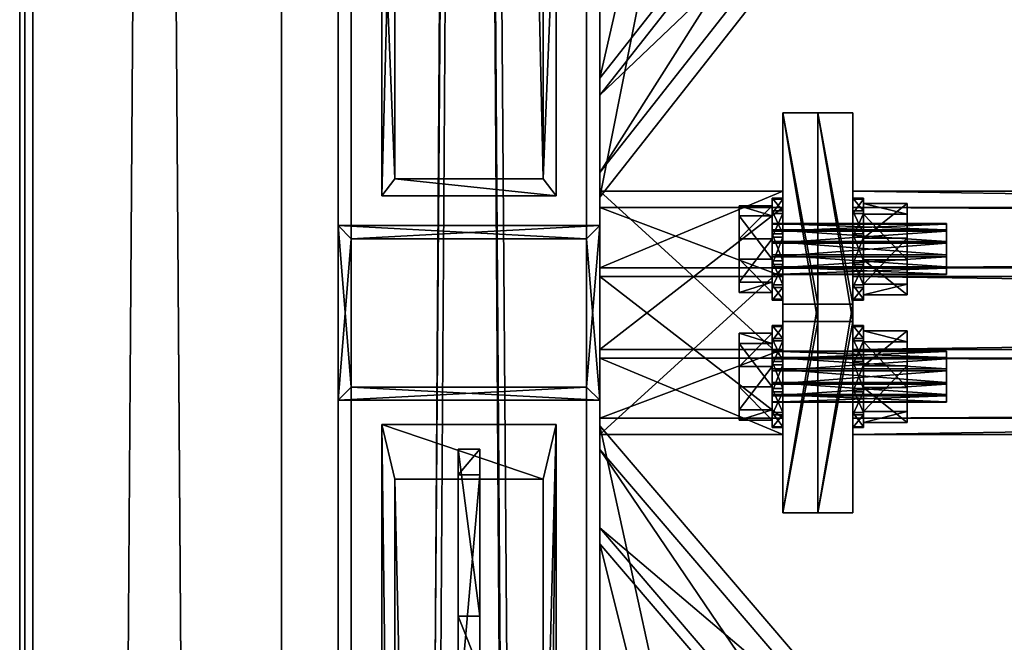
# Model space of a CAD drawing. Header units: millimetres. Extents: x 60485 to 71303, y 100 to 16900.
# Tile 71 of 256: x 60497 to 60723, y 3324 to 3467. Entities that reach past the tile are written whole.
import ezdxf

# ---------------------------------------------------------------- set-up
doc = ezdxf.new("R2010")
doc.units = ezdxf.units.MM
for name, color, linetype in [('1', 7, 'Continuous'), ('13', 7, 'Continuous'), ('3', 7, 'Continuous'), ('4', 7, 'Continuous'), ('6', 7, 'Continuous'), ('99', 7, 'Continuous')]:
    doc.layers.add(name, color=color, linetype=linetype)

msp = doc.modelspace()

# ---------------------------------------------------------------- meshes
at = {"layer": '1', "color": 7}
mesh = msp.add_polyface(dxfattribs=at)
corners = [(60597.5, 3318, 3995.53), (60597.5, 3287.3, 4095.94), (60602.5, 3287.3, 4095.94), (60602.5, 3318, 3995.53), (60597.5, 3306.43, 4101.8), (60602.5, 3306.43, 4101.8), (60597.5, 3362.89, 4019.73), (60602.5, 3362.89, 4019.73), (60597.5, 3368.74, 4000.59), (60602.5, 3368.74, 4000.59), (60597.5, 3330.49, 3988.89), (60602.5, 3330.49, 3988.89)]
mesh.append_faces([[corners[k] for k in face] for face in [(0, 2, 3, 3), (1, 5, 2, 2), (4, 7, 5, 5), (6, 9, 7, 7), (8, 11, 9, 9), (10, 3, 11, 11), (1, 6, 4, 4), (8, 0, 10, 10), (3, 9, 11, 11), (7, 2, 5, 5)]], dxfattribs={"vtx0": -1, "color": 7})
mesh.append_faces([[corners[k] for k in face] for face in [(6, 0, 8, 8), (9, 3, 7, 7)]], dxfattribs={"vtx0": -1, "vtx1": -1, "color": 7})
mesh.append_faces([[corners[k] for k in face] for face in [(6, 1, 0, 0), (7, 3, 2, 2)]], dxfattribs={"vtx0": -1, "vtx2": -1, "vtx3": -1, "color": 7})
mesh.append_faces([[corners[k] for k in face] for face in [(0, 1, 2, 2), (1, 4, 5, 5), (4, 6, 7, 7), (6, 8, 9, 9), (8, 10, 11, 11), (10, 0, 3, 3)]], dxfattribs={"vtx2": -1, "vtx3": -1, "color": 7})
at = {"layer": '13', "color": 30}
mesh = msp.add_polyface(dxfattribs=at)
corners = [(60497, 111.44, 3138.5), (60497, 128.98, 3081.12), (60497, 8488.02, 5636.83), (60497, 8470.48, 5694.2), (60500, 128.98, 3081.12), (60500, 8488.02, 5636.83), (60500, 112.32, 3135.63), (60500, 8471.35, 5691.34), (60557, 112.32, 3135.63), (60557, 8471.35, 5691.34), (60557, 111.44, 3138.5), (60557, 8470.48, 5694.2)]
mesh.append_faces([[corners[k] for k in face] for face in [(0, 2, 3, 3), (1, 5, 2, 2), (4, 7, 5, 5), (6, 9, 7, 7), (8, 11, 9, 9), (10, 3, 11, 11), (0, 4, 1, 1), (8, 0, 10, 10), (7, 2, 5, 5)]], dxfattribs={"vtx0": -1, "color": 30})
mesh.append_faces([[corners[k] for k in face] for face in [(4, 0, 6, 6), (6, 0, 8, 8), (3, 7, 11, 11)]], dxfattribs={"vtx0": -1, "vtx1": -1, "color": 30})
mesh.append_faces([[corners[k] for k in face] for face in [(7, 3, 2, 2)]], dxfattribs={"vtx0": -1, "vtx2": -1, "vtx3": -1, "color": 30})
mesh.append_faces([[corners[k] for k in face] for face in [(9, 11, 7, 7)]], dxfattribs={"vtx1": -1, "color": 30})
mesh.append_faces([[corners[k] for k in face] for face in [(0, 1, 2, 2), (1, 4, 5, 5), (4, 6, 7, 7), (6, 8, 9, 9), (8, 10, 11, 11), (10, 0, 3, 3)]], dxfattribs={"vtx2": -1, "vtx3": -1, "color": 30})
at = {"layer": '13', "color": 7}
mesh = msp.add_polyface(dxfattribs=at)
corners = [(60709.5, 3408.88, 3918.66), (60669.5, 3410.53, 3916.03), (60669.5, 3408.88, 3918.66), (60709.5, 3410.53, 3916.03), (60669.5, 3413.27, 3914.57), (60709.5, 3413.27, 3914.57), (60669.5, 3416.37, 3914.68), (60709.5, 3412.86, 3926.15), (60669.5, 3410.23, 3924.51), (60669.5, 3412.86, 3926.15), (60709.5, 3410.23, 3924.51), (60669.5, 3408.77, 3921.76), (60709.5, 3408.77, 3921.76), (60669.5, 3415.97, 3926.26), (60669.5, 3418.71, 3924.8), (60669.5, 3420.36, 3922.17), (60669.5, 3404.68, 3917.38), (60669.5, 3412.28, 3910.29), (60662, 3412.28, 3910.29), (60662, 3404.68, 3917.38), (60669.5, 3416.96, 3930.54), (60669.5, 3407.02, 3927.5), (60662, 3407.02, 3927.5), (60662, 3416.96, 3930.54), (60669.5, 3424.56, 3923.45), (60662, 3424.56, 3923.45), (60672, 3403.14, 3916.91), (60672, 3406.43, 3911.64), (60669.5, 3406.43, 3911.64), (60669.5, 3403.14, 3916.91), (60672, 3411.92, 3908.72), (60669.5, 3411.92, 3908.72), (60669.5, 3418.13, 3908.94), (60672, 3417.32, 3932.11), (60672, 3411.11, 3931.89), (60669.5, 3411.11, 3931.89), (60672, 3405.84, 3928.6), (60669.5, 3405.84, 3928.6), (60672, 3402.93, 3923.11), (60669.5, 3402.93, 3923.11), (60672, 3426.31, 3917.72), (60672, 3426.09, 3923.92), (60672, 3422.8, 3929.19), (60669.5, 3417.32, 3932.11), (60669.5, 3422.8, 3929.19), (60669.5, 3426.09, 3923.92), (60669.5, 3426.31, 3917.72)]
mesh.append_faces([[corners[k] for k in face] for face in [(0, 1, 2, 2), (3, 4, 1, 1), (5, 6, 4, 4), (7, 8, 9, 9), (10, 11, 8, 8), (12, 2, 11, 11), (11, 9, 8, 8), (16, 18, 19, 19), (20, 22, 23, 23), (21, 19, 22, 22), (20, 16, 21, 21), (19, 23, 22, 22), (26, 28, 29, 29), (27, 31, 28, 28), (30, 32, 31, 31), (34, 37, 35, 35), (36, 39, 37, 37), (38, 29, 39, 39), (33, 36, 34, 34), (39, 35, 37, 37)]], dxfattribs={"vtx0": -1, "color": 7})
mesh.append_faces([[corners[k] for k in face] for face in [(9, 11, 13, 13), (35, 39, 43, 43)]], dxfattribs={"vtx0": -1, "vtx1": -1, "color": 7})
mesh.append_faces([[corners[k] for k in face] for face in [(13, 11, 2, 2), (14, 2, 1, 1), (15, 1, 4, 4), (24, 17, 16, 16), (25, 19, 18, 18), (40, 30, 27, 27), (41, 27, 26, 26), (42, 26, 38, 38), (33, 38, 36, 36), (44, 39, 29, 29), (45, 29, 28, 28), (46, 28, 31, 31)]], dxfattribs={"vtx0": -1, "vtx2": -1, "vtx3": -1, "color": 7})
mesh.append_faces([[corners[k] for k in face] for face in [(16, 17, 18, 18), (20, 21, 22, 22), (21, 16, 19, 19), (26, 27, 28, 28), (27, 30, 31, 31), (33, 34, 35, 35), (34, 36, 37, 37), (36, 38, 39, 39), (38, 26, 29, 29)]], dxfattribs={"vtx2": -1, "vtx3": -1, "color": 7})
mesh = msp.add_polyface(dxfattribs=at)
corners = [(60709.5, 3416.37, 3914.68), (60669.5, 3419.01, 3916.32), (60669.5, 3416.37, 3914.68), (60709.5, 3419.01, 3916.32), (60669.5, 3420.46, 3919.07), (60709.5, 3420.46, 3919.07), (60669.5, 3420.36, 3922.17), (60709.5, 3420.36, 3922.17), (60669.5, 3418.71, 3924.8), (60709.5, 3418.71, 3924.8), (60669.5, 3415.97, 3926.26), (60709.5, 3415.97, 3926.26), (60669.5, 3412.86, 3926.15), (60669.5, 3408.88, 3918.66), (60669.5, 3410.53, 3916.03), (60669.5, 3413.27, 3914.57), (60669.5, 3412.28, 3910.29), (60669.5, 3422.22, 3913.33), (60662, 3422.22, 3913.33), (60662, 3412.28, 3910.29), (60669.5, 3424.56, 3923.45), (60662, 3424.56, 3923.45), (60669.5, 3416.96, 3930.54), (60662, 3416.96, 3930.54), (60669.5, 3404.68, 3917.38), (60662, 3404.68, 3917.38), (60672, 3411.92, 3908.72), (60672, 3418.13, 3908.94), (60669.5, 3418.13, 3908.94), (60672, 3423.39, 3912.23), (60669.5, 3423.39, 3912.23), (60672, 3426.31, 3917.72), (60669.5, 3426.31, 3917.72), (60672, 3426.09, 3923.92), (60669.5, 3426.09, 3923.92), (60672, 3422.8, 3929.19), (60669.5, 3422.8, 3929.19), (60672, 3417.32, 3932.11), (60669.5, 3417.32, 3932.11), (60669.5, 3411.11, 3931.89), (60672, 3406.43, 3911.64), (60672, 3403.14, 3916.91), (60672, 3402.93, 3923.11), (60669.5, 3402.93, 3923.11), (60669.5, 3403.14, 3916.91), (60669.5, 3406.43, 3911.64), (60669.5, 3411.92, 3908.72)]
mesh.append_faces([[corners[k] for k in face] for face in [(0, 1, 2, 2), (3, 4, 1, 1), (5, 6, 4, 4), (7, 8, 6, 6), (9, 10, 8, 8), (11, 12, 10, 10), (4, 2, 1, 1), (16, 18, 19, 19), (17, 21, 18, 18), (20, 23, 21, 21), (16, 20, 17, 17), (21, 19, 18, 18), (27, 30, 28, 28), (29, 32, 30, 30), (31, 34, 32, 32), (33, 36, 34, 34), (35, 38, 36, 36), (37, 39, 38, 38), (26, 29, 27, 27), (30, 46, 28, 28)]], dxfattribs={"vtx0": -1, "color": 7})
mesh.append_faces([[corners[k] for k in face] for face in [(10, 13, 8, 8), (8, 14, 6, 6), (6, 15, 4, 4), (20, 24, 22, 22), (23, 25, 21, 21), (29, 26, 31, 31), (31, 40, 33, 33), (33, 41, 35, 35), (35, 42, 37, 37), (38, 43, 36, 36), (36, 44, 34, 34), (34, 45, 32, 32), (32, 46, 30, 30)]], dxfattribs={"vtx0": -1, "vtx1": -1, "color": 7})
mesh.append_faces([[corners[k] for k in face] for face in [(4, 15, 2, 2)]], dxfattribs={"vtx0": -1, "vtx2": -1, "vtx3": -1, "color": 7})
mesh.append_faces([[corners[k] for k in face] for face in [(16, 17, 18, 18), (17, 20, 21, 21), (20, 22, 23, 23), (26, 27, 28, 28), (27, 29, 30, 30), (29, 31, 32, 32), (31, 33, 34, 34), (33, 35, 36, 36), (35, 37, 38, 38)]], dxfattribs={"vtx2": -1, "vtx3": -1, "color": 7})
mesh = msp.add_polyface(dxfattribs=at)
corners = [(60709.5, 3408.88, 3918.66), (60709.5, 3410.53, 3916.03), (60669.5, 3410.53, 3916.03), (60709.5, 3413.27, 3914.57), (60669.5, 3413.27, 3914.57), (60709.5, 3415.97, 3926.26), (60709.5, 3412.86, 3926.15), (60669.5, 3412.86, 3926.15), (60709.5, 3410.23, 3924.51), (60669.5, 3410.23, 3924.51), (60709.5, 3408.77, 3921.76), (60669.5, 3408.77, 3921.76), (60669.5, 3408.88, 3918.66), (60709.5, 3420.36, 3922.17), (60709.5, 3418.71, 3924.8), (60700.5, 3404.13, 3917.21), (60700.5, 3412.15, 3909.73), (60690.5, 3412.15, 3909.73), (60690.5, 3404.13, 3917.21), (60700.5, 3417.09, 3931.1), (60700.5, 3406.6, 3927.9), (60690.5, 3406.6, 3927.9), (60690.5, 3417.09, 3931.1), (60700.5, 3425.11, 3923.62), (60690.5, 3403.14, 3916.91), (60690.5, 3406.43, 3911.64), (60688, 3406.43, 3911.64), (60688, 3403.14, 3916.91), (60690.5, 3411.92, 3908.72), (60688, 3411.92, 3908.72), (60688, 3418.13, 3908.94), (60690.5, 3417.32, 3932.11), (60690.5, 3411.11, 3931.89), (60688, 3411.11, 3931.89), (60690.5, 3405.84, 3928.6), (60688, 3405.84, 3928.6), (60690.5, 3402.93, 3923.11), (60688, 3402.93, 3923.11), (60690.5, 3426.31, 3917.72), (60690.5, 3426.09, 3923.92), (60690.5, 3422.8, 3929.19), (60688, 3417.32, 3932.11), (60688, 3422.8, 3929.19), (60688, 3426.09, 3923.92), (60688, 3426.31, 3917.72)]
mesh.append_faces([[corners[k] for k in face] for face in [(6, 10, 8, 8), (15, 17, 18, 18), (19, 21, 22, 22), (20, 18, 21, 21), (19, 15, 20, 20), (18, 22, 21, 21), (24, 26, 27, 27), (25, 29, 26, 26), (28, 30, 29, 29), (32, 35, 33, 33), (34, 37, 35, 35), (36, 27, 37, 37), (31, 34, 32, 32), (37, 33, 35, 35)]], dxfattribs={"vtx0": -1, "color": 7})
mesh.append_faces([[corners[k] for k in face] for face in [(5, 10, 6, 6), (33, 37, 41, 41)]], dxfattribs={"vtx0": -1, "vtx1": -1, "color": 7})
mesh.append_faces([[corners[k] for k in face] for face in [(13, 3, 1, 1), (14, 1, 0, 0), (5, 0, 10, 10), (23, 16, 15, 15), (22, 18, 17, 17), (38, 28, 25, 25), (39, 25, 24, 24), (40, 24, 36, 36), (31, 36, 34, 34), (42, 37, 27, 27), (43, 27, 26, 26), (44, 26, 29, 29)]], dxfattribs={"vtx0": -1, "vtx2": -1, "vtx3": -1, "color": 7})
mesh.append_faces([[corners[k] for k in face] for face in [(0, 1, 2, 2), (1, 3, 4, 4), (5, 6, 7, 7), (6, 8, 9, 9), (8, 10, 11, 11), (10, 0, 12, 12), (15, 16, 17, 17), (19, 20, 21, 21), (20, 15, 18, 18), (24, 25, 26, 26), (25, 28, 29, 29), (31, 32, 33, 33), (32, 34, 35, 35), (34, 36, 37, 37), (36, 24, 27, 27)]], dxfattribs={"vtx2": -1, "vtx3": -1, "color": 7})
mesh = msp.add_polyface(dxfattribs=at)
corners = [(60709.5, 3413.27, 3914.57), (60709.5, 3416.37, 3914.68), (60669.5, 3416.37, 3914.68), (60709.5, 3419.01, 3916.32), (60669.5, 3419.01, 3916.32), (60709.5, 3420.46, 3919.07), (60669.5, 3420.46, 3919.07), (60709.5, 3420.36, 3922.17), (60669.5, 3420.36, 3922.17), (60709.5, 3418.71, 3924.8), (60669.5, 3418.71, 3924.8), (60709.5, 3415.97, 3926.26), (60669.5, 3415.97, 3926.26), (60709.5, 3410.53, 3916.03), (60709.5, 3408.88, 3918.66), (60700.5, 3412.15, 3909.73), (60700.5, 3422.64, 3912.93), (60690.5, 3422.64, 3912.93), (60690.5, 3412.15, 3909.73), (60700.5, 3425.11, 3923.62), (60690.5, 3425.11, 3923.62), (60700.5, 3417.09, 3931.1), (60690.5, 3417.09, 3931.1), (60700.5, 3404.13, 3917.21), (60690.5, 3411.92, 3908.72), (60690.5, 3418.13, 3908.94), (60688, 3418.13, 3908.94), (60690.5, 3423.39, 3912.23), (60688, 3423.39, 3912.23), (60690.5, 3426.31, 3917.72), (60688, 3426.31, 3917.72), (60690.5, 3426.09, 3923.92), (60688, 3426.09, 3923.92), (60690.5, 3422.8, 3929.19), (60688, 3422.8, 3929.19), (60690.5, 3417.32, 3932.11), (60688, 3417.32, 3932.11), (60688, 3411.11, 3931.89), (60690.5, 3406.43, 3911.64), (60690.5, 3403.14, 3916.91), (60690.5, 3402.93, 3923.11), (60688, 3402.93, 3923.11), (60688, 3403.14, 3916.91), (60688, 3406.43, 3911.64), (60688, 3411.92, 3908.72)]
mesh.append_faces([[corners[k] for k in face] for face in [(1, 5, 3, 3), (15, 17, 18, 18), (16, 20, 17, 17), (19, 22, 20, 20), (15, 19, 16, 16), (20, 18, 17, 17), (25, 28, 26, 26), (27, 30, 28, 28), (29, 32, 30, 30), (31, 34, 32, 32), (33, 36, 34, 34), (35, 37, 36, 36), (24, 27, 25, 25), (28, 44, 26, 26)]], dxfattribs={"vtx0": -1, "color": 7})
mesh.append_faces([[corners[k] for k in face] for face in [(5, 0, 7, 7), (7, 13, 9, 9), (9, 14, 11, 11), (19, 23, 21, 21), (22, 18, 20, 20), (27, 24, 29, 29), (29, 38, 31, 31), (31, 39, 33, 33), (33, 40, 35, 35), (36, 41, 34, 34), (34, 42, 32, 32), (32, 43, 30, 30), (30, 44, 28, 28)]], dxfattribs={"vtx0": -1, "vtx1": -1, "color": 7})
mesh.append_faces([[corners[k] for k in face] for face in [(5, 1, 0, 0)]], dxfattribs={"vtx0": -1, "vtx2": -1, "vtx3": -1, "color": 7})
mesh.append_faces([[corners[k] for k in face] for face in [(0, 1, 2, 2), (1, 3, 4, 4), (3, 5, 6, 6), (5, 7, 8, 8), (7, 9, 10, 10), (9, 11, 12, 12), (15, 16, 17, 17), (16, 19, 20, 20), (19, 21, 22, 22), (24, 25, 26, 26), (25, 27, 28, 28), (27, 29, 30, 30), (29, 31, 32, 32), (31, 33, 34, 34), (33, 35, 36, 36)]], dxfattribs={"vtx2": -1, "vtx3": -1, "color": 7})
mesh = msp.add_polyface(dxfattribs=at)
corners = [(60709.5, 3379.64, 4014.29), (60669.5, 3381.29, 4011.66), (60669.5, 3379.64, 4014.29), (60709.5, 3381.29, 4011.66), (60669.5, 3384.03, 4010.2), (60709.5, 3384.03, 4010.2), (60669.5, 3387.14, 4010.31), (60709.5, 3383.63, 4021.78), (60669.5, 3380.99, 4020.14), (60669.5, 3383.63, 4021.78), (60709.5, 3380.99, 4020.14), (60669.5, 3379.54, 4017.39), (60709.5, 3379.54, 4017.39), (60669.5, 3386.73, 4021.89), (60669.5, 3389.47, 4020.43), (60669.5, 3391.12, 4017.8), (60669.5, 3375.44, 4013.01), (60669.5, 3383.04, 4005.92), (60662, 3383.04, 4005.92), (60662, 3375.44, 4013.01), (60669.5, 3387.72, 4026.17), (60669.5, 3377.78, 4023.13), (60662, 3377.78, 4023.13), (60662, 3387.72, 4026.17), (60669.5, 3395.32, 4019.08), (60672, 3373.91, 4012.54), (60672, 3377.2, 4007.27), (60669.5, 3377.2, 4007.27), (60669.5, 3373.91, 4012.54), (60672, 3382.68, 4004.35), (60669.5, 3382.68, 4004.35), (60669.5, 3388.89, 4004.57), (60672, 3388.08, 4027.74), (60672, 3381.87, 4027.52), (60669.5, 3381.87, 4027.52), (60672, 3376.61, 4024.23), (60669.5, 3376.61, 4024.23), (60672, 3373.69, 4018.74), (60669.5, 3373.69, 4018.74), (60672, 3397.07, 4013.35), (60672, 3396.86, 4019.55), (60672, 3393.57, 4024.82), (60669.5, 3388.08, 4027.74), (60669.5, 3396.86, 4019.55), (60669.5, 3397.07, 4013.35)]
mesh.append_faces([[corners[k] for k in face] for face in [(0, 1, 2, 2), (3, 4, 1, 1), (5, 6, 4, 4), (7, 8, 9, 9), (10, 11, 8, 8), (12, 2, 11, 11), (8, 13, 9, 9), (16, 18, 19, 19), (20, 22, 23, 23), (21, 19, 22, 22), (20, 16, 21, 21), (19, 23, 22, 22), (25, 27, 28, 28), (26, 30, 27, 27), (29, 31, 30, 30), (33, 36, 34, 34), (35, 38, 36, 36), (37, 28, 38, 38), (32, 35, 33, 33), (38, 34, 36, 36)]], dxfattribs={"vtx0": -1, "color": 7})
mesh.append_faces([[corners[k] for k in face] for face in [(34, 38, 42, 42)]], dxfattribs={"vtx0": -1, "vtx1": -1, "color": 7})
mesh.append_faces([[corners[k] for k in face] for face in [(13, 8, 11, 11), (13, 11, 2, 2), (14, 2, 1, 1), (15, 1, 4, 4), (24, 17, 16, 16), (23, 19, 18, 18), (39, 29, 26, 26), (40, 26, 25, 25), (41, 25, 37, 37), (32, 37, 35, 35), (42, 38, 28, 28), (43, 28, 27, 27), (44, 27, 30, 30)]], dxfattribs={"vtx0": -1, "vtx2": -1, "vtx3": -1, "color": 7})
mesh.append_faces([[corners[k] for k in face] for face in [(16, 17, 18, 18), (20, 21, 22, 22), (21, 16, 19, 19), (25, 26, 27, 27), (26, 29, 30, 30), (32, 33, 34, 34), (33, 35, 36, 36), (35, 37, 38, 38), (37, 25, 28, 28)]], dxfattribs={"vtx2": -1, "vtx3": -1, "color": 7})
mesh = msp.add_polyface(dxfattribs=at)
corners = [(60709.5, 3387.14, 4010.31), (60669.5, 3389.77, 4011.95), (60669.5, 3387.14, 4010.31), (60709.5, 3389.77, 4011.95), (60669.5, 3391.23, 4014.7), (60709.5, 3391.23, 4014.7), (60669.5, 3391.12, 4017.8), (60709.5, 3391.12, 4017.8), (60669.5, 3389.47, 4020.43), (60709.5, 3389.47, 4020.43), (60669.5, 3386.73, 4021.89), (60709.5, 3386.73, 4021.89), (60669.5, 3383.63, 4021.78), (60669.5, 3379.64, 4014.29), (60669.5, 3381.29, 4011.66), (60669.5, 3384.03, 4010.2), (60669.5, 3383.04, 4005.92), (60669.5, 3392.98, 4008.96), (60662, 3392.98, 4008.96), (60662, 3383.04, 4005.92), (60669.5, 3395.32, 4019.08), (60662, 3395.32, 4019.08), (60669.5, 3387.72, 4026.17), (60662, 3387.72, 4026.17), (60669.5, 3375.44, 4013.01), (60672, 3382.68, 4004.35), (60672, 3388.89, 4004.57), (60669.5, 3388.89, 4004.57), (60672, 3394.16, 4007.86), (60669.5, 3394.16, 4007.86), (60672, 3397.07, 4013.35), (60669.5, 3397.07, 4013.35), (60672, 3396.86, 4019.55), (60669.5, 3396.86, 4019.55), (60672, 3393.57, 4024.82), (60669.5, 3393.57, 4024.82), (60672, 3388.08, 4027.74), (60669.5, 3388.08, 4027.74), (60669.5, 3381.87, 4027.52), (60672, 3377.2, 4007.27), (60672, 3373.91, 4012.54), (60672, 3373.69, 4018.74), (60669.5, 3373.91, 4012.54), (60669.5, 3377.2, 4007.27), (60669.5, 3382.68, 4004.35)]
mesh.append_faces([[corners[k] for k in face] for face in [(0, 1, 2, 2), (3, 4, 1, 1), (5, 6, 4, 4), (7, 8, 6, 6), (9, 10, 8, 8), (11, 12, 10, 10), (4, 2, 1, 1), (16, 18, 19, 19), (17, 21, 18, 18), (20, 23, 21, 21), (16, 20, 17, 17), (21, 19, 18, 18), (26, 29, 27, 27), (28, 31, 29, 29), (30, 33, 31, 31), (32, 35, 33, 33), (34, 37, 35, 35), (36, 38, 37, 37), (25, 28, 26, 26), (31, 27, 29, 29)]], dxfattribs={"vtx0": -1, "color": 7})
mesh.append_faces([[corners[k] for k in face] for face in [(10, 13, 8, 8), (8, 14, 6, 6), (6, 15, 4, 4), (20, 24, 22, 22), (23, 19, 21, 21), (28, 25, 30, 30), (30, 39, 32, 32), (32, 40, 34, 34), (34, 41, 36, 36), (37, 42, 35, 35), (35, 42, 33, 33), (33, 43, 31, 31)]], dxfattribs={"vtx0": -1, "vtx1": -1, "color": 7})
mesh.append_faces([[corners[k] for k in face] for face in [(4, 15, 2, 2), (31, 44, 27, 27)]], dxfattribs={"vtx0": -1, "vtx2": -1, "vtx3": -1, "color": 7})
mesh.append_faces([[corners[k] for k in face] for face in [(16, 17, 18, 18), (17, 20, 21, 21), (20, 22, 23, 23), (25, 26, 27, 27), (26, 28, 29, 29), (28, 30, 31, 31), (30, 32, 33, 33), (32, 34, 35, 35), (34, 36, 37, 37)]], dxfattribs={"vtx2": -1, "vtx3": -1, "color": 7})
mesh = msp.add_polyface(dxfattribs=at)
corners = [(60709.5, 3379.64, 4014.29), (60709.5, 3381.29, 4011.66), (60669.5, 3381.29, 4011.66), (60709.5, 3384.03, 4010.2), (60669.5, 3384.03, 4010.2), (60709.5, 3386.73, 4021.89), (60709.5, 3383.63, 4021.78), (60669.5, 3383.63, 4021.78), (60709.5, 3380.99, 4020.14), (60669.5, 3380.99, 4020.14), (60709.5, 3379.54, 4017.39), (60669.5, 3379.54, 4017.39), (60669.5, 3379.64, 4014.29), (60709.5, 3391.12, 4017.8), (60709.5, 3389.47, 4020.43), (60700.5, 3374.89, 4012.84), (60700.5, 3382.91, 4005.36), (60690.5, 3382.91, 4005.36), (60690.5, 3374.89, 4012.84), (60700.5, 3387.85, 4026.73), (60700.5, 3377.36, 4023.53), (60690.5, 3377.36, 4023.53), (60690.5, 3387.85, 4026.73), (60700.5, 3395.87, 4019.25), (60690.5, 3373.91, 4012.54), (60690.5, 3377.2, 4007.27), (60688, 3377.2, 4007.27), (60688, 3373.91, 4012.54), (60690.5, 3382.68, 4004.35), (60688, 3382.68, 4004.35), (60688, 3388.89, 4004.57), (60690.5, 3388.08, 4027.74), (60690.5, 3381.87, 4027.52), (60688, 3381.87, 4027.52), (60690.5, 3376.61, 4024.23), (60688, 3376.61, 4024.23), (60690.5, 3373.69, 4018.74), (60688, 3373.69, 4018.74), (60690.5, 3397.07, 4013.35), (60690.5, 3396.86, 4019.55), (60690.5, 3393.57, 4024.82), (60688, 3388.08, 4027.74), (60688, 3396.86, 4019.55), (60688, 3397.07, 4013.35)]
mesh.append_faces([[corners[k] for k in face] for face in [(6, 10, 8, 8), (15, 17, 18, 18), (19, 21, 22, 22), (20, 18, 21, 21), (19, 15, 20, 20), (18, 22, 21, 21), (24, 26, 27, 27), (25, 29, 26, 26), (28, 30, 29, 29), (32, 35, 33, 33), (34, 37, 35, 35), (36, 27, 37, 37), (31, 34, 32, 32), (37, 33, 35, 35)]], dxfattribs={"vtx0": -1, "color": 7})
mesh.append_faces([[corners[k] for k in face] for face in [(5, 10, 6, 6), (33, 37, 41, 41)]], dxfattribs={"vtx0": -1, "vtx1": -1, "color": 7})
mesh.append_faces([[corners[k] for k in face] for face in [(13, 3, 1, 1), (14, 1, 0, 0), (5, 0, 10, 10), (23, 16, 15, 15), (22, 18, 17, 17), (38, 28, 25, 25), (39, 25, 24, 24), (40, 24, 36, 36), (31, 36, 34, 34), (41, 37, 27, 27), (42, 27, 26, 26), (43, 26, 29, 29)]], dxfattribs={"vtx0": -1, "vtx2": -1, "vtx3": -1, "color": 7})
mesh.append_faces([[corners[k] for k in face] for face in [(0, 1, 2, 2), (1, 3, 4, 4), (5, 6, 7, 7), (6, 8, 9, 9), (8, 10, 11, 11), (10, 0, 12, 12), (15, 16, 17, 17), (19, 20, 21, 21), (20, 15, 18, 18), (24, 25, 26, 26), (25, 28, 29, 29), (31, 32, 33, 33), (32, 34, 35, 35), (34, 36, 37, 37), (36, 24, 27, 27)]], dxfattribs={"vtx2": -1, "vtx3": -1, "color": 7})
mesh = msp.add_polyface(dxfattribs=at)
corners = [(60709.5, 3384.03, 4010.2), (60709.5, 3387.14, 4010.31), (60669.5, 3387.14, 4010.31), (60709.5, 3389.77, 4011.95), (60669.5, 3389.77, 4011.95), (60709.5, 3391.23, 4014.7), (60669.5, 3391.23, 4014.7), (60709.5, 3391.12, 4017.8), (60669.5, 3391.12, 4017.8), (60709.5, 3389.47, 4020.43), (60669.5, 3389.47, 4020.43), (60709.5, 3386.73, 4021.89), (60669.5, 3386.73, 4021.89), (60709.5, 3381.29, 4011.66), (60709.5, 3379.64, 4014.29), (60700.5, 3382.91, 4005.36), (60700.5, 3393.4, 4008.56), (60690.5, 3393.4, 4008.56), (60690.5, 3382.91, 4005.36), (60700.5, 3395.87, 4019.25), (60690.5, 3395.87, 4019.25), (60700.5, 3387.85, 4026.73), (60690.5, 3387.85, 4026.73), (60700.5, 3374.89, 4012.84), (60690.5, 3382.68, 4004.35), (60690.5, 3388.89, 4004.57), (60688, 3388.89, 4004.57), (60690.5, 3394.16, 4007.86), (60688, 3394.16, 4007.86), (60690.5, 3397.07, 4013.35), (60688, 3397.07, 4013.35), (60690.5, 3396.86, 4019.55), (60688, 3396.86, 4019.55), (60690.5, 3393.57, 4024.82), (60688, 3393.57, 4024.82), (60690.5, 3388.08, 4027.74), (60688, 3388.08, 4027.74), (60688, 3381.87, 4027.52), (60690.5, 3377.2, 4007.27), (60690.5, 3373.91, 4012.54), (60690.5, 3373.69, 4018.74), (60688, 3373.91, 4012.54), (60688, 3377.2, 4007.27), (60688, 3382.68, 4004.35)]
mesh.append_faces([[corners[k] for k in face] for face in [(0, 3, 1, 1), (15, 17, 18, 18), (16, 20, 17, 17), (19, 22, 20, 20), (15, 19, 16, 16), (20, 18, 17, 17), (25, 28, 26, 26), (27, 30, 28, 28), (29, 32, 30, 30), (31, 34, 32, 32), (33, 36, 34, 34), (35, 37, 36, 36), (24, 27, 25, 25), (30, 26, 28, 28)]], dxfattribs={"vtx0": -1, "color": 7})
mesh.append_faces([[corners[k] for k in face] for face in [(3, 0, 5, 5), (5, 0, 7, 7), (7, 13, 9, 9), (9, 14, 11, 11), (19, 23, 21, 21), (22, 18, 20, 20), (27, 24, 29, 29), (29, 38, 31, 31), (31, 39, 33, 33), (33, 40, 35, 35), (36, 41, 34, 34), (34, 41, 32, 32), (32, 42, 30, 30)]], dxfattribs={"vtx0": -1, "vtx1": -1, "color": 7})
mesh.append_faces([[corners[k] for k in face] for face in [(30, 43, 26, 26)]], dxfattribs={"vtx0": -1, "vtx2": -1, "vtx3": -1, "color": 7})
mesh.append_faces([[corners[k] for k in face] for face in [(0, 1, 2, 2), (1, 3, 4, 4), (3, 5, 6, 6), (5, 7, 8, 8), (7, 9, 10, 10), (9, 11, 12, 12), (15, 16, 17, 17), (16, 19, 20, 20), (19, 21, 22, 22), (24, 25, 26, 26), (25, 27, 28, 28), (27, 29, 30, 30), (29, 31, 32, 32), (31, 33, 34, 34), (33, 35, 36, 36)]], dxfattribs={"vtx2": -1, "vtx3": -1, "color": 7})
at = {"layer": '3', "color": 91}
mesh = msp.add_polyface(dxfattribs=at)
corners = [(60570, 8485, 5564.7), (60630, 8485, 5564.7), (60630, 145.04, 3014.92), (60570, 145.04, 3014.92), (60570, 271.84, 2970.03), (60630, 271.84, 2970.03), (60630, 8485, 5481.04), (60570, 8485, 5481.04), (60570, 145.04, 2970.03), (60627, 8485, 5484.18), (60573, 8485, 5484.18), (60573, 8485, 5561.56), (60627, 8485, 5561.56), (60573, 145.04, 3011.78), (60627, 145.04, 3011.78), (60573, 261.58, 2970.03), (60573, 145.04, 2970.03), (60627, 261.58, 2970.03), (60627, 145.04, 2970.03), (60630, 145.04, 2970.03)]
mesh.append_faces([[corners[k] for k in face] for face in [(0, 2, 3, 3), (4, 6, 7, 7), (4, 3, 8, 8), (0, 4, 7, 7), (12, 13, 14, 14), (15, 11, 10, 10), (13, 15, 16, 16), (17, 10, 9, 9), (17, 14, 18, 18), (12, 17, 9, 9), (8, 13, 16, 16), (18, 2, 19, 19), (5, 1, 6, 6), (2, 5, 19, 19), (5, 18, 19, 19), (15, 8, 16, 16)]], dxfattribs={"vtx0": -1, "color": 91})
mesh.append_faces([[corners[k] for k in face] for face in [(3, 4, 0, 0), (0, 11, 1, 1), (11, 7, 10, 10), (10, 7, 9, 9), (1, 12, 6, 6), (12, 1, 11, 11), (6, 9, 7, 7), (11, 15, 13, 13), (14, 17, 12, 12), (2, 14, 3, 3), (3, 13, 8, 8), (1, 5, 2, 2), (18, 5, 17, 17), (17, 5, 15, 15), (8, 15, 4, 4), (4, 15, 5, 5)]], dxfattribs={"vtx0": -1, "vtx1": -1, "color": 91})
mesh.append_faces([[corners[k] for k in face] for face in [(11, 0, 7, 7), (6, 12, 9, 9), (2, 18, 14, 14), (3, 14, 13, 13)]], dxfattribs={"vtx0": -1, "vtx2": -1, "vtx3": -1, "color": 91})
mesh.append_faces([[corners[k] for k in face] for face in [(0, 1, 2, 2), (4, 5, 6, 6), (12, 11, 13, 13), (17, 15, 10, 10)]], dxfattribs={"vtx2": -1, "vtx3": -1, "color": 91})
mesh = msp.add_polyface(dxfattribs=at)
corners = [(60657.79, 3575.03, 3983.05), (60700.94, 3543.98, 3973.56), (60630, 3453.82, 3945.99), (60630, 3539.71, 3972.25), (60700.94, 3522.35, 4044.33), (60630, 3432.19, 4016.76), (60657.79, 3553.39, 4053.82), (60630, 3518.07, 4043.02), (60655.4, 3577.63, 3980.71), (60655.4, 3554.24, 4057.21), (60630, 3521.97, 4047.35), (60630, 3545.36, 3970.84), (60703.34, 3519.74, 4046.67), (60630, 3426.54, 4018.17), (60703.34, 3543.13, 3970.16), (60630, 3449.93, 3941.67)]
mesh.append_faces([[corners[k] for k in face] for face in [(0, 2, 3, 3), (1, 5, 2, 2), (4, 7, 5, 5), (6, 3, 7, 7), (8, 10, 11, 11), (9, 13, 10, 10), (12, 15, 13, 13), (14, 11, 15, 15)]], dxfattribs={"vtx0": -1, "color": 91})
mesh.append_faces([[corners[k] for k in face] for face in [(9, 6, 12, 12), (6, 8, 0, 0), (14, 0, 8, 8), (11, 3, 15, 15), (3, 10, 7, 7), (7, 10, 5, 5), (15, 2, 13, 13), (2, 15, 3, 3), (13, 5, 10, 10)]], dxfattribs={"vtx0": -1, "vtx1": -1, "color": 91})
mesh.append_faces([[corners[k] for k in face] for face in [(6, 9, 8, 8), (12, 6, 4, 4), (4, 14, 12, 12), (14, 4, 1, 1), (14, 1, 0, 0), (3, 11, 10, 10), (13, 2, 5, 5)]], dxfattribs={"vtx0": -1, "vtx2": -1, "vtx3": -1, "color": 91})
mesh.append_faces([[corners[k] for k in face] for face in [(0, 1, 2, 2), (1, 4, 5, 5), (4, 6, 7, 7), (6, 0, 3, 3), (8, 9, 10, 10), (9, 12, 13, 13), (12, 14, 15, 15), (14, 8, 11, 11)]], dxfattribs={"vtx2": -1, "vtx3": -1, "color": 91})
mesh = msp.add_polyface(dxfattribs=at)
corners = [(60700.71, 3286.07, 3894.71), (60658.92, 3253.37, 3884.71), (60630, 3287.16, 3895.04), (60630, 3368.71, 3919.97), (60658.92, 3231.73, 3955.48), (60630, 3265.53, 3965.81), (60700.71, 3264.43, 3965.47), (60630, 3347.07, 3990.74), (60703.03, 3288.76, 3892.39), (60703.03, 3265.37, 3968.9), (60630, 3350.73, 3994.99), (60630, 3374.12, 3918.49), (60656.6, 3229.04, 3957.79), (60630, 3260.12, 3967.29), (60656.6, 3252.43, 3881.28), (60630, 3283.51, 3890.79)]
mesh.append_faces([[corners[k] for k in face] for face in [(0, 2, 3, 3), (1, 5, 2, 2), (4, 7, 5, 5), (6, 3, 7, 7), (8, 10, 11, 11), (9, 13, 10, 10), (12, 15, 13, 13), (14, 11, 15, 15)]], dxfattribs={"vtx0": -1, "color": 91})
mesh.append_faces([[corners[k] for k in face] for face in [(9, 6, 12, 12), (6, 8, 0, 0), (0, 8, 1, 1), (12, 4, 14, 14), (4, 12, 6, 6), (14, 1, 8, 8), (11, 3, 15, 15), (3, 10, 7, 7), (7, 10, 5, 5), (15, 2, 13, 13), (2, 15, 3, 3), (13, 5, 10, 10)]], dxfattribs={"vtx0": -1, "vtx1": -1, "color": 91})
mesh.append_faces([[corners[k] for k in face] for face in [(6, 9, 8, 8), (14, 4, 1, 1), (3, 11, 10, 10), (13, 2, 5, 5)]], dxfattribs={"vtx0": -1, "vtx2": -1, "vtx3": -1, "color": 91})
mesh.append_faces([[corners[k] for k in face] for face in [(0, 1, 2, 2), (1, 4, 5, 5), (4, 6, 7, 7), (6, 0, 3, 3), (8, 9, 10, 10), (9, 12, 13, 13), (12, 14, 15, 15), (14, 8, 11, 11)]], dxfattribs={"vtx2": -1, "vtx3": -1, "color": 91})
at = {"layer": '4', "color": 171}
mesh = msp.add_polyface(dxfattribs=at)
corners = [(60583, 4956.57, 3030.03), (60617, 4956.57, 3030.03), (60617, 3430.71, 3935.79), (60583, 3430.71, 3935.79), (60617, 5062.36, 3030.03), (60617, 3500.54, 3957.14), (60583, 5062.36, 3030.03), (60583, 3500.54, 3957.14), (60580, 4950.69, 3030.03), (60580, 5068.23, 3030.03), (60580, 3504.41, 3958.33), (60580, 3426.83, 3934.61), (60620, 5068.23, 3030.03), (60620, 3504.41, 3958.33), (60620, 4950.69, 3030.03), (60620, 3426.83, 3934.61)]
mesh.append_faces([[corners[k] for k in face] for face in [(0, 2, 3, 3), (1, 5, 2, 2), (4, 7, 5, 5), (6, 3, 7, 7), (8, 10, 11, 11), (9, 13, 10, 10), (12, 15, 13, 13), (14, 11, 15, 15)]], dxfattribs={"vtx0": -1, "color": 171})
mesh.append_faces([[corners[k] for k in face] for face in [(9, 6, 12, 12), (6, 8, 0, 0), (0, 8, 1, 1), (12, 4, 14, 14), (4, 12, 6, 6), (14, 1, 8, 8), (11, 3, 15, 15), (3, 10, 7, 7), (7, 10, 5, 5), (15, 2, 13, 13), (2, 15, 3, 3), (13, 5, 10, 10)]], dxfattribs={"vtx0": -1, "vtx1": -1, "color": 171})
mesh.append_faces([[corners[k] for k in face] for face in [(6, 9, 8, 8), (14, 4, 1, 1), (3, 11, 10, 10), (13, 2, 5, 5)]], dxfattribs={"vtx0": -1, "vtx2": -1, "vtx3": -1, "color": 171})
mesh.append_faces([[corners[k] for k in face] for face in [(0, 1, 2, 2), (1, 4, 5, 5), (4, 6, 7, 7), (6, 0, 3, 3), (8, 9, 10, 10), (9, 12, 13, 13), (12, 14, 15, 15), (14, 8, 11, 11)]], dxfattribs={"vtx2": -1, "vtx3": -1, "color": 171})
mesh = msp.add_polyface(dxfattribs=at)
corners = [(60672, 3424.15, 3947.38), (60672, 3391.64, 3937.44), (60630, 3391.64, 3937.44), (60630, 3424.15, 3947.38), (60672, 3375.85, 3989.08), (60630, 3375.85, 3989.08), (60672, 3408.36, 3999.02), (60630, 3408.36, 3999.02), (60672, 3427.9, 3945.39), (60672, 3410.35, 4002.77), (60630, 3410.35, 4002.77), (60630, 3427.9, 3945.39), (60672, 3372.1, 3991.07), (60630, 3372.1, 3991.07), (60672, 3389.65, 3933.69), (60630, 3389.65, 3933.69)]
mesh.append_faces([[corners[k] for k in face] for face in [(0, 2, 3, 3), (1, 5, 2, 2), (4, 7, 5, 5), (6, 3, 7, 7), (8, 10, 11, 11), (9, 13, 10, 10), (12, 15, 13, 13), (14, 11, 15, 15)]], dxfattribs={"vtx0": -1, "color": 171})
mesh.append_faces([[corners[k] for k in face] for face in [(9, 6, 12, 12), (6, 8, 0, 0), (0, 8, 1, 1), (12, 4, 14, 14), (4, 12, 6, 6), (14, 1, 8, 8), (11, 3, 15, 15), (3, 10, 7, 7), (7, 10, 5, 5), (15, 2, 13, 13), (2, 15, 3, 3), (13, 5, 10, 10)]], dxfattribs={"vtx0": -1, "vtx1": -1, "color": 171})
mesh.append_faces([[corners[k] for k in face] for face in [(6, 9, 8, 8), (14, 4, 1, 1), (3, 11, 10, 10), (13, 2, 5, 5)]], dxfattribs={"vtx0": -1, "vtx2": -1, "vtx3": -1, "color": 171})
mesh.append_faces([[corners[k] for k in face] for face in [(0, 1, 2, 2), (1, 4, 5, 5), (4, 6, 7, 7), (6, 0, 3, 3), (8, 9, 10, 10), (9, 12, 13, 13), (12, 14, 15, 15), (14, 8, 11, 11)]], dxfattribs={"vtx2": -1, "vtx3": -1, "color": 171})
mesh = msp.add_polyface(dxfattribs=at)
corners = [(63112, 3424.15, 3947.38), (63112, 3391.64, 3937.44), (60688, 3391.64, 3937.44), (60688, 3424.15, 3947.38), (63112, 3375.85, 3989.08), (60688, 3375.85, 3989.08), (63112, 3408.36, 3999.02), (60688, 3408.36, 3999.02), (63112, 3427.9, 3945.39), (63112, 3410.35, 4002.77), (60688, 3410.35, 4002.77), (60688, 3427.9, 3945.39), (63112, 3372.1, 3991.07), (60688, 3372.1, 3991.07), (63112, 3389.65, 3933.69), (60688, 3389.65, 3933.69)]
mesh.append_faces([[corners[k] for k in face] for face in [(0, 2, 3, 3), (1, 5, 2, 2), (4, 7, 5, 5), (6, 3, 7, 7), (8, 10, 11, 11), (9, 13, 10, 10), (12, 15, 13, 13), (14, 11, 15, 15)]], dxfattribs={"vtx0": -1, "color": 171})
mesh.append_faces([[corners[k] for k in face] for face in [(9, 6, 12, 12), (6, 8, 0, 0), (0, 8, 1, 1), (12, 4, 14, 14), (4, 12, 6, 6), (14, 1, 8, 8), (11, 3, 15, 15), (3, 10, 7, 7), (7, 10, 5, 5), (15, 2, 13, 13), (2, 15, 3, 3)]], dxfattribs={"vtx0": -1, "vtx1": -1, "color": 171})
mesh.append_faces([[corners[k] for k in face] for face in [(6, 9, 8, 8), (14, 4, 1, 1), (3, 11, 10, 10), (5, 10, 13, 13), (13, 2, 5, 5)]], dxfattribs={"vtx0": -1, "vtx2": -1, "vtx3": -1, "color": 171})
mesh.append_faces([[corners[k] for k in face] for face in [(0, 1, 2, 2), (1, 4, 5, 5), (4, 6, 7, 7), (6, 0, 3, 3), (8, 9, 10, 10), (9, 12, 13, 13), (12, 14, 15, 15), (14, 8, 11, 11)]], dxfattribs={"vtx2": -1, "vtx3": -1, "color": 171})
mesh = msp.add_polyface(dxfattribs=at)
corners = [(60627, 3417, 3931.6), (60627, 3383, 3921.21), (60627, 3383, 3030.03), (60627, 3417, 3030.03), (60573, 3383, 3921.21), (60573, 3383, 3030.03), (60573, 3417, 3931.6), (60573, 3417, 3030.03), (60630, 3420, 3932.52), (60570, 3420, 3932.52), (60570, 3420, 3030.03), (60630, 3420, 3030.03), (60570, 3380, 3920.29), (60570, 3380, 3030.03), (60630, 3380, 3920.29), (60630, 3380, 3030.03)]
mesh.append_faces([[corners[k] for k in face] for face in [(0, 2, 3, 3), (1, 5, 2, 2), (4, 7, 5, 5), (6, 3, 7, 7), (8, 10, 11, 11), (9, 13, 10, 10), (12, 15, 13, 13), (14, 11, 15, 15)]], dxfattribs={"vtx0": -1, "color": 171})
mesh.append_faces([[corners[k] for k in face] for face in [(9, 6, 12, 12), (6, 8, 0, 0), (0, 8, 1, 1), (12, 4, 14, 14), (4, 12, 6, 6), (14, 1, 8, 8), (11, 3, 15, 15), (3, 10, 7, 7), (7, 10, 5, 5), (15, 2, 13, 13), (2, 15, 3, 3), (13, 5, 10, 10)]], dxfattribs={"vtx0": -1, "vtx1": -1, "color": 171})
mesh.append_faces([[corners[k] for k in face] for face in [(6, 9, 8, 8), (14, 4, 1, 1), (3, 11, 10, 10), (13, 2, 5, 5)]], dxfattribs={"vtx0": -1, "vtx2": -1, "vtx3": -1, "color": 171})
mesh.append_faces([[corners[k] for k in face] for face in [(0, 1, 2, 2), (1, 4, 5, 5), (4, 6, 7, 7), (6, 0, 3, 3), (8, 9, 10, 10), (9, 12, 13, 13), (12, 14, 15, 15), (14, 8, 11, 11)]], dxfattribs={"vtx2": -1, "vtx3": -1, "color": 171})
mesh = msp.add_polyface(dxfattribs=at)
corners = [(60583, 3361.91, 3914.76), (60617, 3361.91, 3914.76), (60617, 1845.03, 3030.03), (60583, 1845.03, 3030.03), (60617, 3136.66, 3845.89), (60617, 1737.85, 3030.03), (60583, 3136.66, 3845.89), (60583, 1737.85, 3030.03), (60580, 3374.43, 3918.59), (60580, 3124.15, 3842.07), (60580, 1731.89, 3030.03), (60580, 1850.98, 3030.03), (60620, 3124.15, 3842.07), (60620, 1731.89, 3030.03), (60620, 3374.43, 3918.59), (60620, 1850.98, 3030.03)]
mesh.append_faces([[corners[k] for k in face] for face in [(0, 2, 3, 3), (1, 5, 2, 2), (4, 7, 5, 5), (6, 3, 7, 7), (8, 10, 11, 11), (9, 13, 10, 10), (12, 15, 13, 13), (14, 11, 15, 15)]], dxfattribs={"vtx0": -1, "color": 171})
mesh.append_faces([[corners[k] for k in face] for face in [(9, 6, 12, 12), (6, 8, 0, 0), (0, 8, 1, 1), (12, 4, 14, 14), (4, 12, 6, 6), (14, 1, 8, 8), (11, 3, 15, 15), (3, 10, 7, 7), (7, 10, 5, 5), (15, 2, 13, 13), (2, 15, 3, 3), (13, 5, 10, 10)]], dxfattribs={"vtx0": -1, "vtx1": -1, "color": 171})
mesh.append_faces([[corners[k] for k in face] for face in [(6, 9, 8, 8), (14, 4, 1, 1), (3, 11, 10, 10), (13, 2, 5, 5)]], dxfattribs={"vtx0": -1, "vtx2": -1, "vtx3": -1, "color": 171})
mesh.append_faces([[corners[k] for k in face] for face in [(0, 1, 2, 2), (1, 4, 5, 5), (4, 6, 7, 7), (6, 0, 3, 3), (8, 9, 10, 10), (9, 12, 13, 13), (12, 14, 15, 15), (14, 8, 11, 11)]], dxfattribs={"vtx2": -1, "vtx3": -1, "color": 171})
at = {"layer": '6', "color": 2}
mesh = msp.add_polyface(dxfattribs=at)
corners = [(60573, 8485, 2973.03), (60627, 8485, 2973.03), (60627, 281.65, 2973.03), (60573, 281.65, 2973.03), (60627, 8485, 3027.03), (60627, 458.28, 3027.03), (60573, 8485, 3027.03), (60573, 458.28, 3027.03), (60570, 8485, 2970.03), (60570, 8485, 3030.03), (60570, 468.09, 3030.03), (60570, 271.84, 2970.03), (60630, 8485, 3030.03), (60630, 468.09, 3030.03), (60630, 8485, 2970.03), (60630, 271.84, 2970.03)]
mesh.append_faces([[corners[k] for k in face] for face in [(0, 2, 3, 3), (1, 5, 2, 2), (4, 7, 5, 5), (6, 3, 7, 7), (8, 10, 11, 11), (9, 13, 10, 10), (12, 15, 13, 13), (14, 11, 15, 15)]], dxfattribs={"vtx0": -1, "color": 2})
mesh.append_faces([[corners[k] for k in face] for face in [(9, 6, 12, 12), (6, 8, 0, 0), (0, 8, 1, 1), (12, 4, 14, 14), (4, 12, 6, 6), (14, 1, 8, 8), (11, 3, 15, 15), (3, 10, 7, 7), (7, 10, 5, 5), (15, 2, 13, 13), (2, 15, 3, 3), (13, 5, 10, 10)]], dxfattribs={"vtx0": -1, "vtx1": -1, "color": 2})
mesh.append_faces([[corners[k] for k in face] for face in [(6, 9, 8, 8), (14, 4, 1, 1), (3, 11, 10, 10), (13, 2, 5, 5)]], dxfattribs={"vtx0": -1, "vtx2": -1, "vtx3": -1, "color": 2})
mesh.append_faces([[corners[k] for k in face] for face in [(0, 1, 2, 2), (1, 4, 5, 5), (4, 6, 7, 7), (6, 0, 3, 3), (8, 9, 10, 10), (9, 12, 13, 13), (12, 14, 15, 15), (14, 8, 11, 11)]], dxfattribs={"vtx2": -1, "vtx3": -1, "color": 2})
at = {"layer": '99', "color": 7}
mesh = msp.add_polyface(dxfattribs=at)
corners = [(60680, 3354.16, 4032.64), (60680, 3401.98, 4047.26), (60680, 3445.84, 3903.82), (60680, 3398.02, 3889.2), (60672, 3401.98, 4047.26), (60672, 3445.84, 3903.82), (60672, 3354.16, 4032.64), (60672, 3398.02, 3889.2)]
mesh.append_faces([[corners[k] for k in face] for face in [(0, 2, 3, 3), (1, 5, 2, 2), (4, 7, 5, 5), (6, 3, 7, 7), (1, 6, 4, 4), (3, 5, 7, 7)]], dxfattribs={"vtx0": -1, "color": 7})
mesh.append_faces([[corners[k] for k in face] for face in [(0, 1, 2, 2), (1, 4, 5, 5), (4, 6, 7, 7), (6, 0, 3, 3), (1, 0, 6, 6), (3, 2, 5, 5)]], dxfattribs={"vtx2": -1, "vtx3": -1, "color": 7})
mesh = msp.add_polyface(dxfattribs=at)
corners = [(60688, 3354.16, 4032.64), (60688, 3401.98, 4047.26), (60688, 3445.84, 3903.82), (60688, 3398.02, 3889.2), (60680, 3401.98, 4047.26), (60680, 3445.84, 3903.82), (60680, 3354.16, 4032.64), (60680, 3398.02, 3889.2)]
mesh.append_faces([[corners[k] for k in face] for face in [(0, 2, 3, 3), (1, 5, 2, 2), (4, 7, 5, 5), (6, 3, 7, 7), (1, 6, 4, 4), (3, 5, 7, 7)]], dxfattribs={"vtx0": -1, "color": 7})
mesh.append_faces([[corners[k] for k in face] for face in [(0, 1, 2, 2), (1, 4, 5, 5), (4, 6, 7, 7), (6, 0, 3, 3), (1, 0, 6, 6), (3, 2, 5, 5)]], dxfattribs={"vtx2": -1, "vtx3": -1, "color": 7})

doc.saveas('drawing.dxf')
